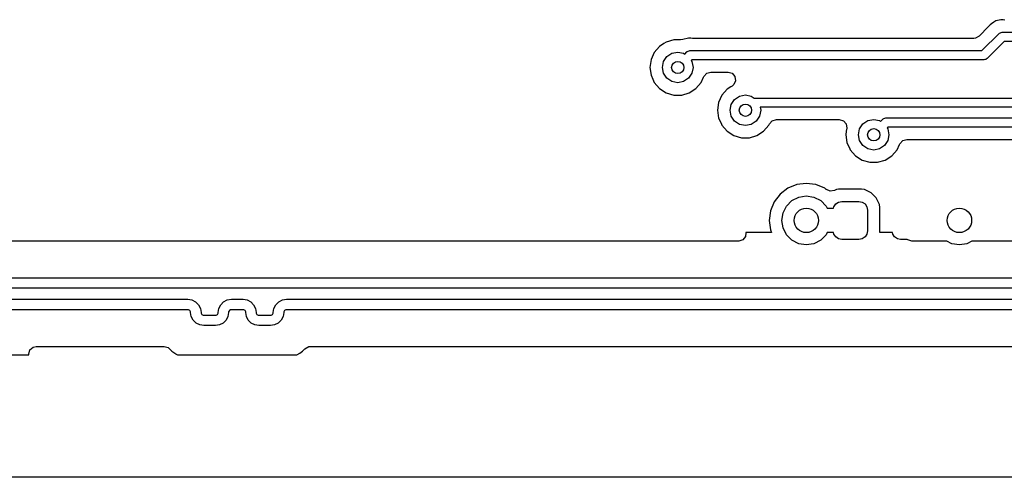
# Model space of a CAD drawing. Extents: x 0.4 to 10.6, y -8.1 to -0.4.
# Tile 8 of 25: x 5.006 to 5.639, y -2.677 to -2.383. Entities that reach past the tile are written whole.
import ezdxf

# ---------------------------------------------------------------- set-up
doc = ezdxf.new("R2010")
doc.units = 0
doc.header["$MEASUREMENT"] = 0
doc.layers.add('BLACK', color=7, linetype='CONTINUOUS')

msp = doc.modelspace()

# ---------------------------------------------------------------- linework, layer by layer
at = {"layer": 'BLACK', "linetype": 'CONTINUOUS'}
for p, q in [((5.62964, -2.38639), (5.62903, -2.38713)), ((5.62998, -2.38588), (5.62964, -2.38639)), ((5.63088, -2.38528), (5.62998, -2.38588)), ((5.63243, -2.38424), (5.63088, -2.38528)), ((5.63356, -2.38348), (5.63243, -2.38424)), ((5.63689, -2.38282), (5.63356, -2.38348)), ((5.6378, -2.38264), (5.63689, -2.38282)), ((5.63689, -2.38282), (5.63689, -2.38282)), ((5.63839, -2.38276), (5.6378, -2.38264)), ((5.6378, -2.38264), (5.6378, -2.38264)), ((5.6378, -2.38264), (5.6378, -2.38264)), ((5.63934, -2.38285), (5.63839, -2.38276)), ((5.62903, -2.38713), (5.62292, -2.39324)), ((5.62476, -2.40256), (5.63571, -2.39161)), ((5.63571, -2.39161), (5.63586, -2.39151)), ((5.63586, -2.39151), (5.6359, -2.39144)), ((5.6359, -2.39144), (5.63602, -2.39139)), ((5.63602, -2.39139), (5.63655, -2.39102)), ((5.63655, -2.39102), (5.63719, -2.39097)), ((5.63719, -2.39097), (5.6378, -2.39075)), ((5.6378, -2.39075), (5.66929, -2.39075)), ((5.42018, -2.39806), (5.4174, -2.39984)), ((5.42169, -2.39709), (5.42018, -2.39806)), ((5.42658, -2.39565), (5.42169, -2.39709)), ((5.42169, -2.39709), (5.42169, -2.39709)), ((5.42169, -2.39709), (5.42169, -2.39709)), ((5.43095, -2.39565), (5.42658, -2.39565)), ((5.4323, -2.39538), (5.43095, -2.39565)), ((5.4361, -2.39463), (5.4323, -2.39539)), ((5.4323, -2.39539), (5.4323, -2.39538)), ((5.43701, -2.39445), (5.4361, -2.39463)), ((5.4361, -2.39463), (5.4361, -2.39463)), ((5.4376, -2.39457), (5.43701, -2.39445)), ((5.43701, -2.39445), (5.43701, -2.39445)), ((5.43701, -2.39445), (5.43701, -2.39445)), ((5.43856, -2.39467), (5.4376, -2.39457)), ((5.61947, -2.39467), (5.43856, -2.39467)), ((5.62051, -2.39455), (5.61947, -2.39467)), ((5.62292, -2.39324), (5.62051, -2.39455)), ((5.63902, -2.39665), (5.62807, -2.4076)), ((5.66807, -2.39665), (5.63902, -2.39665)), ((5.41406, -2.4037), (5.41194, -2.40834)), ((5.4174, -2.39984), (5.41406, -2.4037)), ((5.41406, -2.4037), (5.41406, -2.4037)), ((5.42217, -2.40643), (5.42537, -2.40429)), ((5.42537, -2.40429), (5.42913, -2.40354)), ((5.42913, -2.40354), (5.4329, -2.40429)), ((5.4329, -2.40429), (5.43359, -2.40475)), ((5.43359, -2.40475), (5.43492, -2.40342)), ((5.43492, -2.40342), (5.43507, -2.40332)), ((5.43507, -2.40332), (5.43511, -2.40325)), ((5.43511, -2.40325), (5.43523, -2.40321)), ((5.43523, -2.40321), (5.43576, -2.40284)), ((5.43576, -2.40284), (5.4364, -2.40278)), ((5.4364, -2.40278), (5.43701, -2.40256)), ((5.43701, -2.40256), (5.62476, -2.40256)), ((5.41194, -2.40834), (5.41122, -2.41339)), ((5.41929, -2.41339), (5.42004, -2.40962)), ((5.42004, -2.40962), (5.42217, -2.40643)), ((5.43823, -2.40846), (5.43777, -2.40893)), ((5.43777, -2.40893), (5.43823, -2.40962)), ((5.62598, -2.40846), (5.43823, -2.40846)), ((5.43823, -2.40962), (5.43898, -2.41339)), ((5.62659, -2.40824), (5.62598, -2.40846)), ((5.62723, -2.40819), (5.62659, -2.40824)), ((5.62776, -2.40782), (5.62723, -2.40819)), ((5.62788, -2.40777), (5.62776, -2.40782)), ((5.62792, -2.4077), (5.62788, -2.40777)), ((5.62807, -2.4076), (5.62792, -2.4077)), ((5.41122, -2.41339), (5.41194, -2.41843)), ((5.42004, -2.41715), (5.41929, -2.41339)), ((5.42217, -2.42035), (5.42004, -2.41715)), ((5.43823, -2.41715), (5.43609, -2.42035)), ((5.43898, -2.41339), (5.43823, -2.41715)), ((5.44597, -2.41921), (5.44777, -2.41713)), ((5.44777, -2.41713), (5.45041, -2.41636)), ((5.45041, -2.41636), (5.46146, -2.41636)), ((5.46146, -2.41636), (5.4641, -2.41713)), ((5.4641, -2.41713), (5.4659, -2.41921)), ((5.41194, -2.41843), (5.41312, -2.42102)), ((5.41312, -2.42102), (5.41406, -2.42307)), ((5.41406, -2.42307), (5.4174, -2.42693)), ((5.42537, -2.42248), (5.42217, -2.42035)), ((5.42913, -2.42323), (5.42537, -2.42248)), ((5.4329, -2.42248), (5.42913, -2.42323)), ((5.43609, -2.42035), (5.4329, -2.42248)), ((5.44087, -2.42693), (5.44421, -2.42307)), ((5.44421, -2.42307), (5.44578, -2.41963)), ((5.44578, -2.41963), (5.44597, -2.41921)), ((5.46515, -2.42444), (5.4641, -2.42535)), ((5.4663, -2.42193), (5.46515, -2.42444)), ((5.4659, -2.41921), (5.4663, -2.42193)), ((5.4174, -2.42693), (5.42169, -2.42969)), ((5.42169, -2.42969), (5.42658, -2.43112)), ((5.43168, -2.43112), (5.43658, -2.42969)), ((5.43658, -2.42969), (5.44087, -2.42693)), ((5.4609, -2.4274), (5.45756, -2.43126)), ((5.46322, -2.42592), (5.4609, -2.4274)), ((5.4641, -2.42535), (5.46322, -2.42592)), ((5.42658, -2.43112), (5.42658, -2.43112)), ((5.42658, -2.43112), (5.42658, -2.43112)), ((5.42658, -2.43112), (5.43168, -2.43112)), ((5.43168, -2.43112), (5.43168, -2.43112)), ((5.45544, -2.4359), (5.45472, -2.44094)), ((5.45756, -2.43126), (5.45544, -2.4359)), ((5.45756, -2.43126), (5.45756, -2.43126)), ((5.4628, -2.44094), (5.46354, -2.43718)), ((5.46354, -2.43718), (5.46568, -2.43399)), ((5.46568, -2.43399), (5.46887, -2.43185)), ((5.46887, -2.43185), (5.47264, -2.4311)), ((5.47264, -2.4311), (5.4764, -2.43185)), ((5.4764, -2.43185), (5.47823, -2.43307)), ((5.47823, -2.43307), (6.14955, -2.43307)), ((5.45472, -2.44094), (5.45544, -2.44599)), ((5.46354, -2.44471), (5.4628, -2.44094)), ((5.48248, -2.44094), (5.48173, -2.44471)), ((6.15077, -2.43898), (5.48209, -2.43898)), ((5.48209, -2.43898), (5.48248, -2.44094)), ((5.45544, -2.44599), (5.45697, -2.44932)), ((5.45697, -2.44932), (5.45756, -2.45063)), ((5.46568, -2.4479), (5.46354, -2.44471)), ((5.46887, -2.45004), (5.46568, -2.4479)), ((5.4796, -2.4479), (5.4764, -2.45004)), ((5.48173, -2.44471), (5.4796, -2.4479)), ((5.48771, -2.45063), (5.48813, -2.44972)), ((5.48813, -2.44972), (5.48993, -2.44765)), ((5.48993, -2.44765), (5.49257, -2.44687)), ((5.49257, -2.44687), (5.53298, -2.44687)), ((5.53298, -2.44687), (5.53562, -2.44765)), ((5.53562, -2.44765), (5.53742, -2.44972)), ((5.53742, -2.44972), (5.53781, -2.45245)), ((5.54602, -2.45293), (5.54816, -2.44973)), ((5.54816, -2.44973), (5.55135, -2.4476)), ((5.55135, -2.4476), (5.55512, -2.44685)), ((5.55512, -2.44685), (5.55888, -2.4476)), ((5.55888, -2.4476), (5.55957, -2.44806)), ((5.55957, -2.44806), (5.5609, -2.44673)), ((5.5609, -2.44673), (5.56105, -2.44663)), ((5.56105, -2.44663), (5.56109, -2.44656)), ((5.56109, -2.44656), (5.56122, -2.44651)), ((5.56122, -2.44651), (5.56174, -2.44614)), ((5.56174, -2.44614), (5.56239, -2.44609)), ((5.56239, -2.44609), (5.56299, -2.44587)), ((5.56299, -2.44587), (6.15898, -2.44587)), ((5.45756, -2.45063), (5.4609, -2.45449)), ((5.4609, -2.45449), (5.46519, -2.45724)), ((5.47264, -2.45079), (5.46887, -2.45004)), ((5.4764, -2.45004), (5.47264, -2.45079)), ((5.48008, -2.45724), (5.48437, -2.45449)), ((5.48437, -2.45449), (5.48771, -2.45063)), ((5.53752, -2.45449), (5.5372, -2.45669)), ((5.53781, -2.45245), (5.53752, -2.45449)), ((5.54528, -2.45669), (5.54602, -2.45293)), ((5.56422, -2.45177), (5.56375, -2.45224)), ((5.56375, -2.45224), (5.56421, -2.45293)), ((5.56421, -2.45293), (5.56496, -2.45669)), ((6.1602, -2.45177), (5.56422, -2.45177)), ((5.46519, -2.45724), (5.47009, -2.45868)), ((5.47009, -2.45868), (5.47009, -2.45868)), ((5.47009, -2.45868), (5.47009, -2.45868)), ((5.47009, -2.45868), (5.47519, -2.45868)), ((5.47519, -2.45868), (5.48008, -2.45724)), ((5.47519, -2.45868), (5.47519, -2.45868)), ((5.5372, -2.45669), (5.53793, -2.46174)), ((5.53793, -2.46174), (5.53972, -2.46568)), ((5.54602, -2.46046), (5.54528, -2.45669)), ((5.54816, -2.46365), (5.54602, -2.46046)), ((5.56421, -2.46046), (5.56208, -2.46365)), ((5.56496, -2.45669), (5.56421, -2.46046)), ((5.57176, -2.46294), (5.57196, -2.46252)), ((5.57196, -2.46252), (5.57376, -2.46044)), ((5.57376, -2.46044), (5.5764, -2.45967)), ((5.5764, -2.45967), (5.75725, -2.45967)), ((5.53972, -2.46568), (5.54004, -2.46638)), ((5.54004, -2.46638), (5.54338, -2.47023)), ((5.55135, -2.46579), (5.54816, -2.46365)), ((5.55512, -2.46654), (5.55135, -2.46579)), ((5.55888, -2.46579), (5.55512, -2.46654)), ((5.56208, -2.46365), (5.55888, -2.46579)), ((5.56685, -2.47023), (5.57019, -2.46638)), ((5.57019, -2.46638), (5.57176, -2.46294)), ((5.54338, -2.47023), (5.54767, -2.47299)), ((5.54767, -2.47299), (5.55257, -2.47443)), ((5.55257, -2.47443), (5.55257, -2.47443)), ((5.55257, -2.47443), (5.55257, -2.47443)), ((5.55257, -2.47443), (5.55767, -2.47443)), ((5.55767, -2.47443), (5.56256, -2.47299)), ((5.55767, -2.47443), (5.55767, -2.47443)), ((5.56256, -2.47299), (5.56685, -2.47023)), ((5.51181, -2.48797), (5.50564, -2.48878)), ((5.51798, -2.48878), (5.51181, -2.48797)), ((5.51181, -2.48797), (5.51181, -2.48797)), ((5.49989, -2.49116), (5.49495, -2.49495)), ((5.50564, -2.48878), (5.49989, -2.49116)), ((5.50564, -2.48878), (5.50564, -2.48878)), ((5.52373, -2.49116), (5.51798, -2.48878)), ((5.51798, -2.48878), (5.51798, -2.48878)), ((5.52467, -2.49188), (5.52373, -2.49116)), ((5.52373, -2.49116), (5.52373, -2.49116)), ((5.52479, -2.49197), (5.52467, -2.49188)), ((5.52483, -2.492), (5.52479, -2.49197)), ((5.52715, -2.49297), (5.52483, -2.492)), ((5.52987, -2.49255), (5.52715, -2.49297)), ((5.53112, -2.49197), (5.52987, -2.49255)), ((5.53246, -2.49179), (5.53112, -2.49197)), ((5.53112, -2.49197), (5.53112, -2.49197)), ((5.53112, -2.49197), (5.53112, -2.49197)), ((5.53308, -2.49171), (5.53246, -2.49179)), ((5.54724, -2.49171), (5.53308, -2.49171)), ((5.54919, -2.49197), (5.54724, -2.49171)), ((5.55348, -2.49397), (5.54919, -2.49197)), ((5.54919, -2.49197), (5.54919, -2.49197)), ((5.54919, -2.49197), (5.54919, -2.49197)), ((5.55682, -2.49731), (5.55348, -2.49397)), ((5.49116, -2.49989), (5.48878, -2.50564)), ((5.49495, -2.49495), (5.49116, -2.49989)), ((5.49907, -2.50255), (5.50255, -2.49907)), ((5.50255, -2.49907), (5.50694, -2.49683)), ((5.50694, -2.49683), (5.51181, -2.49606)), ((5.51181, -2.49606), (5.51668, -2.49683)), ((5.51668, -2.49683), (5.52107, -2.49907)), ((5.52107, -2.49907), (5.52455, -2.50255)), ((5.53075, -2.50122), (5.53254, -2.50003)), ((5.53254, -2.50003), (5.53465, -2.49961)), ((5.53465, -2.49961), (5.54567, -2.49961)), ((5.54567, -2.49961), (5.54778, -2.50003)), ((5.54778, -2.50003), (5.54957, -2.50122)), ((5.55882, -2.5016), (5.55682, -2.49731)), ((5.48878, -2.50564), (5.48797, -2.51181)), ((5.48878, -2.50564), (5.48878, -2.50564)), ((5.49606, -2.51181), (5.49683, -2.50694)), ((5.49683, -2.50694), (5.49907, -2.50255)), ((5.52455, -2.50255), (5.52526, -2.50394)), ((5.52526, -2.50394), (5.52937, -2.50394)), ((5.52937, -2.50394), (5.52955, -2.50301)), ((5.52955, -2.50301), (5.53075, -2.50122)), ((5.54957, -2.50122), (5.55076, -2.50301)), ((5.55076, -2.50301), (5.55118, -2.50512)), ((5.55118, -2.50512), (5.55118, -2.5185)), ((5.55907, -2.50355), (5.55882, -2.5016)), ((5.55907, -2.51969), (5.55907, -2.50355)), ((5.48797, -2.51181), (5.48797, -2.51181)), ((5.48797, -2.51181), (5.48878, -2.51798)), ((5.49683, -2.51668), (5.49606, -2.51181)), ((5.48878, -2.51798), (5.48878, -2.51798)), ((5.48878, -2.51798), (5.48948, -2.51969)), ((5.49907, -2.52107), (5.49683, -2.51668)), ((5.55118, -2.5185), (5.55076, -2.52061)), ((5.46817, -2.52518), (4.98819, -2.52518)), ((5.46843, -2.52517), (5.46817, -2.52518)), ((5.47102, -2.52426), (5.46843, -2.52517)), ((5.47271, -2.52208), (5.47102, -2.52426)), ((5.47291, -2.51978), (5.47271, -2.52208)), ((5.47301, -2.51977), (5.47291, -2.51978)), ((5.48948, -2.51969), (5.47301, -2.51969)), ((5.47301, -2.51969), (5.47301, -2.51977)), ((5.50255, -2.52455), (5.49907, -2.52107)), ((5.50694, -2.52679), (5.50255, -2.52455)), ((5.52107, -2.52455), (5.51668, -2.52679)), ((5.52455, -2.52107), (5.52107, -2.52455)), ((5.52526, -2.51969), (5.52455, -2.52107)), ((5.52937, -2.51969), (5.52526, -2.51969)), ((5.52955, -2.52061), (5.52937, -2.51969)), ((5.53075, -2.5224), (5.52955, -2.52061)), ((5.53254, -2.5236), (5.53075, -2.5224)), ((5.53465, -2.52402), (5.53254, -2.5236)), ((5.54567, -2.52402), (5.53465, -2.52402)), ((5.54778, -2.5236), (5.54567, -2.52402)), ((5.54957, -2.5224), (5.54778, -2.5236)), ((5.55076, -2.52061), (5.54957, -2.5224)), ((5.56716, -2.51969), (5.55907, -2.51969)), ((5.56735, -2.52061), (5.56716, -2.51969)), ((5.56854, -2.5224), (5.56735, -2.52061)), ((5.57033, -2.5236), (5.56854, -2.5224)), ((5.57244, -2.52402), (5.57033, -2.5236)), ((5.57673, -2.52402), (5.57244, -2.52402)), ((5.57707, -2.5244), (5.57673, -2.52402)), ((5.5797, -2.52518), (5.57707, -2.5244)), ((5.60221, -2.52518), (5.5797, -2.52518)), ((5.60537, -2.52679), (5.60221, -2.52518)), ((5.61826, -2.52518), (5.6151, -2.52679)), ((5.81466, -2.52518), (5.61826, -2.52518)), ((5.51181, -2.52756), (5.50694, -2.52679)), ((5.51668, -2.52679), (5.51181, -2.52756)), ((5.61024, -2.52756), (5.60537, -2.52679)), ((5.6151, -2.52679), (5.61024, -2.52756)), ((4.90492, -2.54882), (5.8416, -2.54882)), ((5.84415, -2.55551), (4.90157, -2.55551)), ((4.90157, -2.5626), (5.11417, -2.5626)), ((5.11417, -2.5626), (5.11679, -2.56301)), ((5.11679, -2.56301), (5.11915, -2.56422)), ((5.13716, -2.56422), (5.13952, -2.56301)), ((5.13952, -2.56301), (5.14212, -2.5626)), ((5.14212, -2.5626), (5.14213, -2.5626)), ((5.14213, -2.5626), (5.14961, -2.5626)), ((5.14961, -2.5626), (5.15222, -2.56301)), ((5.15222, -2.56301), (5.15458, -2.56422)), ((5.17259, -2.56422), (5.17495, -2.56301)), ((5.17495, -2.56301), (5.17756, -2.5626)), ((5.17756, -2.5626), (5.17757, -2.5626)), ((5.17757, -2.5626), (5.18504, -2.5626)), ((5.18504, -2.5626), (5.84847, -2.5626)), ((5.11417, -2.56929), (4.90492, -2.56929)), ((5.11465, -2.56929), (5.11417, -2.56929)), ((5.11547, -2.56977), (5.11465, -2.56929)), ((5.11595, -2.57059), (5.11547, -2.56977)), ((5.11915, -2.56422), (5.12102, -2.56609)), ((5.12102, -2.56609), (5.12223, -2.56845)), ((5.12223, -2.56845), (5.12264, -2.57107)), ((5.13366, -2.57107), (5.13408, -2.56845)), ((5.13408, -2.56845), (5.13528, -2.56609)), ((5.13528, -2.56609), (5.13716, -2.56422)), ((5.14083, -2.56977), (5.14036, -2.57059)), ((5.14166, -2.56929), (5.14083, -2.56977)), ((5.14213, -2.56929), (5.14166, -2.56929)), ((5.14961, -2.56929), (5.14213, -2.56929)), ((5.14213, -2.56929), (5.14213, -2.56929)), ((5.14213, -2.56929), (5.14213, -2.56929)), ((5.14213, -2.56929), (5.14213, -2.56929)), ((5.15008, -2.56929), (5.14961, -2.56929)), ((5.15091, -2.56977), (5.15008, -2.56929)), ((5.15138, -2.57059), (5.15091, -2.56977)), ((5.15458, -2.56422), (5.15646, -2.56609)), ((5.15646, -2.56609), (5.15766, -2.56845)), ((5.15766, -2.56845), (5.15807, -2.57106)), ((5.1691, -2.57106), (5.16951, -2.56845)), ((5.16951, -2.56845), (5.17072, -2.56609)), ((5.17072, -2.56609), (5.17259, -2.56422)), ((5.17627, -2.56977), (5.17579, -2.57059)), ((5.17709, -2.56929), (5.17627, -2.56977)), ((5.17757, -2.56929), (5.17709, -2.56929)), ((5.18504, -2.56929), (5.17757, -2.56929)), ((5.17757, -2.56929), (5.17757, -2.56929)), ((5.17757, -2.56929), (5.17757, -2.56929)), ((5.17757, -2.56929), (5.17757, -2.56929)), ((5.84985, -2.56929), (5.18504, -2.56929)), ((5.11595, -2.57106), (5.11595, -2.57059)), ((5.11595, -2.57107), (5.11595, -2.57106)), ((5.11595, -2.57106), (5.11595, -2.57106)), ((5.11636, -2.57368), (5.11595, -2.57107)), ((5.11595, -2.57107), (5.11595, -2.57107)), ((5.11756, -2.57604), (5.11636, -2.57368)), ((5.11944, -2.57792), (5.11756, -2.57604)), ((5.12264, -2.57107), (5.12264, -2.57107)), ((5.12264, -2.57107), (5.12264, -2.57107)), ((5.12264, -2.57107), (5.12264, -2.57107)), ((5.12264, -2.57107), (5.12264, -2.57107)), ((5.12264, -2.57107), (5.12264, -2.57107)), ((5.12264, -2.57107), (5.12264, -2.57107)), ((5.12264, -2.57107), (5.12264, -2.57107)), ((5.12264, -2.57107), (5.12264, -2.57107)), ((5.12264, -2.57107), (5.12264, -2.57154)), ((5.12264, -2.57154), (5.12312, -2.57237)), ((5.12312, -2.57237), (5.12394, -2.57284)), ((5.12394, -2.57284), (5.12441, -2.57284)), ((5.12441, -2.57284), (5.12441, -2.57284)), ((5.12441, -2.57284), (5.12442, -2.57284)), ((5.12442, -2.57284), (5.13189, -2.57284)), ((5.13189, -2.57284), (5.1319, -2.57284)), ((5.1319, -2.57284), (5.13237, -2.57284)), ((5.13237, -2.57284), (5.13319, -2.57237)), ((5.13319, -2.57237), (5.13366, -2.57154)), ((5.13366, -2.57154), (5.13366, -2.57107)), ((5.13366, -2.57107), (5.13366, -2.57107)), ((5.13366, -2.57107), (5.13366, -2.57107)), ((5.13366, -2.57107), (5.13366, -2.57107)), ((5.13366, -2.57107), (5.13366, -2.57107)), ((5.13366, -2.57107), (5.13366, -2.57107)), ((5.13874, -2.57604), (5.13687, -2.57792)), ((5.13994, -2.57368), (5.13874, -2.57604)), ((5.14036, -2.57107), (5.13994, -2.57368)), ((5.14036, -2.57059), (5.14036, -2.57107)), ((5.14036, -2.57107), (5.14036, -2.57107)), ((5.14036, -2.57107), (5.14036, -2.57107)), ((5.15138, -2.57107), (5.15138, -2.57059)), ((5.1518, -2.57369), (5.15138, -2.57107)), ((5.15138, -2.57107), (5.15138, -2.57107)), ((5.15138, -2.57107), (5.15138, -2.57107)), ((5.15138, -2.57107), (5.15138, -2.57107)), ((5.15138, -2.57107), (5.15138, -2.57107)), ((5.15138, -2.57107), (5.15138, -2.57107)), ((5.15138, -2.57107), (5.15138, -2.57107)), ((5.15138, -2.57107), (5.15138, -2.57107)), ((5.153, -2.57605), (5.1518, -2.57369)), ((5.15487, -2.57792), (5.153, -2.57605)), ((5.15807, -2.57106), (5.15808, -2.57107)), ((5.15808, -2.57107), (5.15807, -2.57108)), ((5.15807, -2.57108), (5.15807, -2.57154)), ((5.15807, -2.57154), (5.15855, -2.57237)), ((5.15808, -2.57107), (5.15808, -2.57107)), ((5.15808, -2.57107), (5.15808, -2.57107)), ((5.15808, -2.57107), (5.15808, -2.57107)), ((5.15808, -2.57107), (5.15808, -2.57107)), ((5.15808, -2.57107), (5.15808, -2.57107)), ((5.15808, -2.57107), (5.15808, -2.57107)), ((5.15855, -2.57237), (5.15937, -2.57284)), ((5.15937, -2.57284), (5.15985, -2.57284)), ((5.15985, -2.57284), (5.15985, -2.57284)), ((5.15985, -2.57284), (5.15985, -2.57284)), ((5.15985, -2.57284), (5.16732, -2.57284)), ((5.16732, -2.57284), (5.16732, -2.57284)), ((5.16732, -2.57284), (5.1678, -2.57284)), ((5.1678, -2.57284), (5.16862, -2.57237)), ((5.16862, -2.57237), (5.1691, -2.57154)), ((5.1691, -2.57107), (5.1691, -2.57106)), ((5.1691, -2.57154), (5.1691, -2.57107)), ((5.1691, -2.57107), (5.1691, -2.57107)), ((5.17417, -2.57605), (5.1723, -2.57792)), ((5.17538, -2.57369), (5.17417, -2.57605)), ((5.17579, -2.57107), (5.17538, -2.57369)), ((5.17579, -2.57059), (5.17579, -2.57107)), ((5.17579, -2.57107), (5.17579, -2.57107)), ((5.17579, -2.57107), (5.17579, -2.57107)), ((5.17579, -2.57107), (5.17579, -2.57107)), ((5.17579, -2.57107), (5.17579, -2.57107)), ((5.17579, -2.57107), (5.17579, -2.57107)), ((5.1218, -2.57912), (5.11944, -2.57792)), ((5.1244, -2.57953), (5.1218, -2.57912)), ((5.12442, -2.57953), (5.1244, -2.57953)), ((5.13189, -2.57953), (5.12442, -2.57953)), ((5.12442, -2.57953), (5.12442, -2.57953)), ((5.13451, -2.57912), (5.13189, -2.57953)), ((5.13189, -2.57953), (5.13189, -2.57953)), ((5.13687, -2.57792), (5.13451, -2.57912)), ((5.15724, -2.57912), (5.15487, -2.57792)), ((5.15984, -2.57954), (5.15724, -2.57912)), ((5.15985, -2.57954), (5.15984, -2.57954)), ((5.16732, -2.57954), (5.15985, -2.57954)), ((5.15985, -2.57954), (5.15985, -2.57954)), ((5.16733, -2.57954), (5.16732, -2.57954)), ((5.16994, -2.57912), (5.16733, -2.57954)), ((5.1723, -2.57792), (5.16994, -2.57912)), ((5.01183, -2.59781), (5.01261, -2.59518)), ((5.01261, -2.59518), (5.01468, -2.59337)), ((5.01468, -2.59337), (5.01671, -2.59293)), ((5.01671, -2.59293), (5.09885, -2.59293)), ((5.09885, -2.59293), (5.10149, -2.59371)), ((5.10149, -2.59371), (5.1023, -2.59436)), ((5.1023, -2.59436), (5.10395, -2.59601)), ((5.18779, -2.59601), (5.18944, -2.59436)), ((5.18944, -2.59436), (5.19185, -2.59304)), ((5.19185, -2.59304), (5.19289, -2.59293)), ((5.19289, -2.59293), (5.84896, -2.59293)), ((4.99608, -2.59843), (5.01183, -2.59843)), ((5.01183, -2.59843), (5.01183, -2.59781)), ((5.10395, -2.59601), (5.10649, -2.5977)), ((5.10649, -2.5977), (5.10665, -2.59781)), ((5.10665, -2.59781), (5.10757, -2.59843)), ((5.10757, -2.59843), (5.18418, -2.59843)), ((5.18418, -2.59843), (5.18607, -2.59716)), ((5.18607, -2.59716), (5.18779, -2.59601)), ((5.7271, -2.67715), (4.92251, -2.67715))]:
    msp.add_line(p, q, dxfattribs=at)
at = {"layer": 'BLACK'}
for centre, radius in [((5.42913, -2.41339), 0.00394), ((5.47264, -2.44094), 0.00394), ((5.55512, -2.45669), 0.00394), ((5.51181, -2.51181), 0.00787), ((5.61024, -2.51181), 0.00787)]:
    msp.add_circle(centre, radius, dxfattribs=at)

doc.saveas('drawing.dxf')
